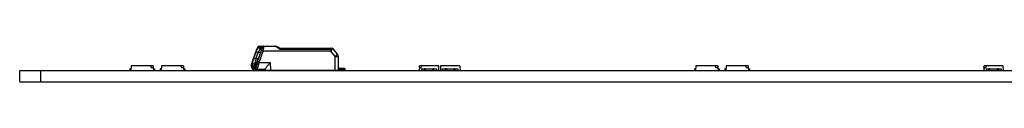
# Model space of a CAD drawing. Header units: millimetres. Extents: x 35 to 1170, y 11 to 451.
# Tile 3 of 19: x 35 to 175, y 439 to 444. Entities that reach past the tile are written whole.
import ezdxf

# ---------------------------------------------------------------- set-up
doc = ezdxf.new("R2010")
doc.units = ezdxf.units.MM
doc.layers.add('Default', color=7, linetype='Continuous')
doc.layers.add('LINLED_1120X28MM', color=7, linetype='Continuous')

# ---------------------------------------------------------------- blocks, each defined once
blk = doc.blocks.new('SE1')
at = {"layer": 'LINLED_1120X28MM', "color": 7, "linetype": 'Continuous'}
for p, q in [((69.73, 443.92), (69.09, 443.92)), ((69.2, 443.86), (69.58, 443.86)), ((69.2, 443.86), (69.47, 443.66)), ((69.27, 444.05), (69.91, 444.05)), ((69.61, 443.66), (69.47, 443.66)), ((69.47, 443.66), (69.61, 443.66)), ((69.91, 444.05), (71.51, 444.05)), ((71.54, 444.01), (69.94, 444.01)), ((72.15, 443.64), (79.49, 443.64)), ((72.16, 443.75), (72.17, 443.75)), ((72.17, 443.75), (79.45, 443.75)), ((78.92, 443.75), (78.96, 443.75)), ((78.98, 443.75), (79, 443.75)), ((79.45, 443.75), (79.6, 443.75)), ((79.45, 443.75), (79.55, 443.75)), ((79.59, 443.75), (79.6, 443.75)), ((79.61, 443.75), (79.6, 443.75)), ((80.37, 442.93), (79.76, 443.68)), ((68.84, 443.42), (68.27, 441.82)), ((68.85, 443.42), (68.28, 441.83)), ((68.52, 442.35), (68.84, 443.25)), ((68.52, 442.35), (68.82, 442.25)), ((68.82, 442.25), (69.14, 443.15)), ((69.15, 442.25), (68.82, 442.25)), ((69.14, 443.15), (68.84, 443.25)), ((69.06, 441.83), (69.62, 443.42)), ((69.47, 443.15), (69.14, 443.15)), ((69.5, 443.25), (69.18, 442.35)), ((69.29, 441.76), (69.85, 443.36)), ((69.85, 443.4), (79.39, 443.4)), ((79.39, 443.36), (69.85, 443.36)), ((79.39, 443.36), (80.04, 442.56)), ((80.06, 440.65), (80.05, 442.56)), ((80.53, 440.65), (80.51, 442.56)), ((51.11, 440.85), (50.95, 440.85)), ((50.95, 440.85), (50.95, 440.6)), ((51.13, 441.25), (51.1, 440.6)), ((53.95, 441.25), (51.13, 441.25)), ((53.99, 441.05), (53.95, 441.25)), ((54.26, 441.25), (53.95, 441.25)), ((53.99, 441.05), (54.28, 441.05)), ((54.26, 441.25), (54.28, 441.05)), ((54.28, 441.05), (54.3, 440.6)), ((54.29, 440.85), (54.45, 440.85)), ((54.45, 440.85), (54.45, 440.6)), ((55.41, 440.85), (55.25, 440.85)), ((55.25, 440.85), (55.25, 440.6)), ((55.43, 441.25), (55.4, 440.6)), ((58.25, 441.25), (55.43, 441.25)), ((58.29, 441.05), (58.25, 441.25)), ((58.56, 441.25), (58.25, 441.25)), ((58.29, 441.05), (58.58, 441.05)), ((58.56, 441.25), (58.58, 441.05)), ((58.58, 441.05), (58.6, 440.6)), ((58.59, 440.85), (58.75, 440.85)), ((58.75, 440.85), (58.75, 440.6)), ((68.17, 441.23), (68.34, 441.23)), ((68.19, 441.57), (68.32, 441.57)), ((68.27, 441.82), (68.27, 441.82)), ((68.3, 440.95), (68.73, 440.95)), ((68.32, 441.57), (68.61, 441.54)), ((68.64, 441.32), (68.34, 441.23)), ((68.68, 440.93), (68.36, 440.93)), ((68.69, 441.22), (68.44, 441.13)), ((68.6, 441.13), (68.44, 441.13)), ((68.68, 440.9), (68.44, 440.9)), ((68.44, 440.9), (68.44, 440.7)), ((68.6, 441.13), (68.63, 441.15)), ((68.69, 440.7), (68.69, 440.86)), ((68.7, 441.23), (68.86, 441.23)), ((68.83, 441.57), (68.96, 441.57)), ((69.29, 441.76), (70.85, 441.76)), ((70.14, 440.84), (70.14, 440.65)), ((70.85, 441.76), (70.86, 440.65)), ((81.28, 440.9), (80.53, 440.9)), ((81.28, 440.75), (81.28, 440.9)), ((81.41, 440.9), (81.28, 440.9)), ((81.41, 440.9), (81.41, 440.7)), ((91.97, 441.05), (91.95, 440.6)), ((91.97, 441.05), (91.98, 441.25)), ((91.97, 441.05), (92.25, 441.05)), ((92.3, 441.25), (91.98, 441.25)), ((92.3, 441.25), (92.25, 441.05)), ((92.26, 440.85), (92.68, 440.85)), ((92.26, 440.85), (92.26, 440.6)), ((94.71, 441.25), (92.3, 441.25)), ((92.81, 440.85), (92.68, 440.85)), ((92.68, 440.6), (92.68, 440.85)), ((92.81, 440.85), (93.89, 440.85)), ((92.81, 440.6), (92.81, 440.85)), ((94.02, 440.85), (93.89, 440.85)), ((93.89, 440.6), (93.89, 440.85)), ((94.02, 440.85), (94.44, 440.85)), ((94.02, 440.6), (94.02, 440.85)), ((94.44, 440.6), (94.44, 440.85)), ((94.75, 440.6), (94.71, 441.25)), ((94.98, 441.25), (94.95, 440.6)), ((97.71, 441.25), (94.98, 441.25)), ((95.26, 440.6), (95.26, 440.85)), ((95.26, 440.85), (95.68, 440.85)), ((95.68, 440.6), (95.68, 440.85)), ((95.81, 440.85), (95.68, 440.85)), ((95.81, 440.85), (96.89, 440.85)), ((95.81, 440.85), (95.81, 440.6)), ((97.02, 440.85), (96.89, 440.85)), ((96.89, 440.6), (96.89, 440.85)), ((97.02, 440.85), (97.44, 440.85)), ((97.02, 440.85), (97.02, 440.6)), ((97.44, 440.85), (97.44, 440.6)), ((97.71, 441.25), (97.75, 440.6)), ((131.11, 440.85), (130.95, 440.85)), ((130.95, 440.85), (130.95, 440.6)), ((131.13, 441.25), (131.1, 440.6)), ((133.95, 441.25), (131.13, 441.25)), ((133.99, 441.05), (133.95, 441.25)), ((134.26, 441.25), (133.95, 441.25)), ((133.99, 441.05), (134.28, 441.05)), ((134.26, 441.25), (134.28, 441.05)), ((134.28, 441.05), (134.3, 440.6)), ((134.29, 440.85), (134.45, 440.85)), ((134.45, 440.85), (134.45, 440.6)), ((135.41, 440.85), (135.25, 440.85)), ((135.25, 440.85), (135.25, 440.6)), ((135.43, 441.25), (135.4, 440.6)), ((138.25, 441.25), (135.43, 441.25)), ((138.29, 441.05), (138.25, 441.25)), ((138.56, 441.25), (138.25, 441.25)), ((138.29, 441.05), (138.58, 441.05)), ((138.56, 441.25), (138.58, 441.05)), ((138.58, 441.05), (138.6, 440.6)), ((138.59, 440.85), (138.75, 440.85)), ((138.75, 440.85), (138.75, 440.6)), ((171.97, 441.05), (171.95, 440.6)), ((171.97, 441.05), (171.98, 441.25)), ((171.97, 441.05), (172.25, 441.05)), ((172.3, 441.25), (171.98, 441.25)), ((172.3, 441.25), (172.25, 441.05)), ((172.26, 440.85), (172.68, 440.85)), ((172.26, 440.85), (172.26, 440.6)), ((174.71, 441.25), (172.3, 441.25)), ((172.81, 440.85), (172.68, 440.85)), ((172.68, 440.6), (172.68, 440.85)), ((172.81, 440.85), (173.89, 440.85)), ((172.81, 440.6), (172.81, 440.85)), ((174.02, 440.85), (173.89, 440.85)), ((173.89, 440.6), (173.89, 440.85)), ((174.02, 440.85), (174.44, 440.85)), ((174.02, 440.6), (174.02, 440.85)), ((174.44, 440.6), (174.44, 440.85)), ((174.75, 440.6), (174.71, 441.25)), ((35.35, 440.6), (38.35, 440.6)), ((35.35, 439), (35.35, 440.6)), ((38.35, 439), (38.35, 440.6)), ((38.35, 440.6), (1151.35, 440.6)), ((51.1, 440.6), (54.3, 440.6)), ((51.25, 440.6), (51.25, 440.6)), ((51.35, 440.6), (51.35, 440.6)), ((51.45, 440.6), (51.45, 440.6)), ((51.52, 440.6), (51.52, 440.6)), ((51.62, 440.6), (51.62, 440.6)), ((51.95, 440.6), (51.95, 440.6)), ((52.05, 440.6), (52.05, 440.6)), ((55.4, 440.6), (58.6, 440.6)), ((55.55, 440.6), (55.55, 440.6)), ((55.65, 440.6), (55.65, 440.6)), ((55.75, 440.6), (55.75, 440.6)), ((55.82, 440.6), (55.82, 440.6)), ((55.92, 440.6), (55.92, 440.6)), ((56.25, 440.6), (56.25, 440.6)), ((56.35, 440.6), (56.35, 440.6)), ((68.46, 440.6), (68.44, 440.7)), ((68.69, 440.7), (68.67, 440.6)), ((68.85, 440.75), (68.85, 440.75)), ((68.87, 440.75), (68.85, 440.75)), ((68.92, 440.75), (68.87, 440.75)), ((70.04, 440.75), (68.92, 440.75)), ((69.95, 440.65), (69.97, 440.75)), ((69.95, 440.65), (70.14, 440.65)), ((70.14, 440.65), (70.86, 440.65)), ((70.33, 440.6), (70.34, 440.65)), ((70.86, 440.65), (80.06, 440.65)), ((71.06, 440.65), (71.11, 440.6)), ((71.2, 440.65), (71.2, 440.6)), ((72.01, 440.65), (72.01, 440.64)), ((79.4, 440.65), (79.39, 440.6)), ((80.06, 440.65), (80.53, 440.65)), ((81.28, 440.75), (80.53, 440.75)), ((81.39, 440.6), (81.41, 440.7)), ((91.95, 440.6), (92.26, 440.6)), ((94.44, 440.6), (94.75, 440.6)), ((94.95, 440.6), (95.26, 440.6)), ((97.44, 440.6), (97.75, 440.6)), ((131.1, 440.6), (134.3, 440.6)), ((131.25, 440.6), (131.25, 440.6)), ((131.35, 440.6), (131.35, 440.6)), ((131.45, 440.6), (131.45, 440.6)), ((131.52, 440.6), (131.52, 440.6)), ((131.62, 440.6), (131.62, 440.6)), ((131.95, 440.6), (131.95, 440.6)), ((132.05, 440.6), (132.05, 440.6)), ((135.4, 440.6), (138.6, 440.6)), ((135.55, 440.6), (135.55, 440.6)), ((135.65, 440.6), (135.65, 440.6)), ((135.75, 440.6), (135.75, 440.6)), ((135.82, 440.6), (135.82, 440.6)), ((135.92, 440.6), (135.92, 440.6)), ((136.25, 440.6), (136.25, 440.6)), ((136.35, 440.6), (136.35, 440.6)), ((171.95, 440.6), (172.26, 440.6)), ((174.44, 440.6), (174.75, 440.6)), ((35.35, 439), (38.35, 439)), ((38.35, 439), (1151.35, 439))]:
    blk.add_line(p, q, dxfattribs=at)
for centre, radius, start, end in [((72.78, 441.83), 4.25, 153.3348, 157.9492), ((72.78, 441.83), 4.25, 153.3332, 157.949), ((72.6, 441.9), 4.05, 153.3979, 157.9404), ((71.31, 442.58), 2.6, 147.9389, 153.4991), ((71.29, 442.59), 2.58, 148.0536, 153.4682), ((71.14, 442.64), 2.42, 148.0551, 153.5471), ((69.27, 443.85), 0.2, 90.0016, 147.6863), ((66.4, 444.41), 3.37, 343.0104, 348.1501), ((68.07, 444.06), 1.66, 347.9191, 354.9858), ((69.9, 443.8), 0.208, 78.9907, 145.8241), ((66.04, 444.32), 3.92, 346.4276, 351.764), ((67.98, 444.05), 1.96, 351.4768, 358.7298), ((71.5, 443.4), 0.654, 84.0207, 89.3441), ((71.52, 443.58), 0.424, 52.7878, 88.0793), ((71.5, 443.38), 0.671, 58.3196, 83.934), ((61.55, 429.94), 17.33, 52.2585, 53.8016), ((65.1, 432.91), 12.94, 56.8779, 58.5737), ((65.11, 432.93), 12.92, 56.8783, 58.5532), ((79.47, 443.29), 0.351, 72.3665, 85.7621), ((79.61, 443.56), 0.189, 37.9357, 83.2491), ((72.26, 440.95), 3.99, 159.4326, 171.0614), ((72.86, 440.66), 4.35, 158.4649, 168.2951), ((64.59, 443.93), 4.85, 330.8432, 340.9711), ((78.52, 443.36), 0.87, 0.1233, 3.0065), ((79.91, 442.55), 0.6, 0.5997, 39.3366), ((68.94, 441.34), 0.787, 164.2104, 190.872), ((68.94, 441.34), 0.781, 163.3642, 188.7015), ((72.16, 440.43), 4.13, 160.2917, 164.2971), ((68.95, 441.43), 0.646, 167.9235, 198.7081), ((69.04, 441.48), 0.43, 173.0373, 202.5685), ((71.32, 440.38), 2.76, 154.3576, 162.0355), ((70.34, 441.01), 1.49, 157.8341, 171.4896), ((68.86, 440.72), 1.12, 67.6259, 79.8007), ((71.42, 440.66), 2.37, 160.8375, 169.4109), ((65.3, 442.85), 4.13, 339.9399, 344.6419), ((69.3, 438.69), 2.63, 46.3605, 47.96)]:
    blk.add_arc(centre, radius, start, end, dxfattribs=at)
for centre, major_axis, ratio, start_param, end_param in [((69.27, 443.85), (0, 0.2), 0.974369, 0, 1.221692), ((69.91, 443.85), (0, 0.2), 0.97437, 0.000004, 1.221713), ((69.91, 443.85), (0, -0.2), 0.224951, 2.462201, 3.141775), ((79.45, 443.55), (0, 0.2), 0.224951, 5.172941, 6.283183), ((79.45, 443.55), (0, -0.2), 0.648598, 1.946339, 3.141593), ((69.03, 443.36), (0.188, -0.067), 0.068945, 2.928085, 3.141593), ((69.8, 443.36), (0.189, -0.067), 0.084925, 1.359963, 2.927803), ((69.8, 443.36), (0, 0.2), 0.224951, 4.721048, 4.941921), ((79.91, 442.55), (-0.464, -0.38), 0.138079, 1.753565, 3.141593), ((79.91, 442.55), (-0.6, -0.006), 0.00654, 3.141593, 4.482585), ((68.36, 441.23), (0.196, 0.038), 0.63943, 2.844821, 3.141262), ((68.3, 441.75), (0, -0.8), 0.224951, 5.428014, 6.283185), ((68.48, 441.82), (-0.315, -0.843), 0.211563, 4.782647, 5.092757), ((68.5, 440.95), (0, 0.2), 0.97437, 1.570796, 2.807145), ((68.44, 442.25), (0, 1.12), 0.224951, 2.730404, 3.141593), ((68.55, 440.95), (0.015, 0.199), 0.974075, 1.771139, 2.569356), ((68.6, 442.25), (0, -1.12), 0.224951, 0, 0.411103), ((68.73, 442.25), (0, -1.02), 0.224951, -0.411089, -0.125263), ((68.87, 440.95), (0.015, -0.199), 0.974075, 4.762702, 6.20817), ((68.73, 441.75), (0, 0.8), 0.224951, 3.141593, 3.997018), ((68.92, 440.95), (0, -0.2), 0.97437, 4.712389, 6.283183), ((69.06, 441.23), (0.196, -0.038), 0.63943, 3.438492, 5.009315), ((68.92, 441.75), (0, 1), 0.224951, 3.141593, 3.996546), ((68.85, 441.82), (0.316, 0.845), 0.210534, 4.490031, 4.799665), ((69.14, 441.5), (-0.184, 0.079), 0.215408, 0.218259, 1.896698), ((70.04, 441.75), (0, -1), 0.224951, 0, 0.420243), ((68.8, 440.5), (0.196, 0.196), 0.795436, 0.671952, 1.315453), ((71.81, 441.2), (0, 0.6), 0.97437, 3.141593, 3.495831), ((79.04, 441.2), (0.47, -0.47), 0.795436, 5.200096, 5.611234), ((79.39, 441.2), (0, -0.6), 0.97437, 5.872047, 6.283185), ((81.22, 440.5), (0.196, 0.196), 0.795436, 0.028451, 0.671952)]:
    blk.add_ellipse(centre, major_axis=major_axis, ratio=ratio, start_param=start_param, end_param=end_param, dxfattribs=at)
for points, degree, knots in [([(68.84, 443.25), (68.94, 443.51), (69.04, 443.69), (69.14, 443.86), (69.2, 443.86)], 2, [0, 0, 0, 0.5, 0.5, 1, 1, 1]), ([(69.47, 443.66), (69.45, 443.65), (69.42, 443.64), (69.33, 443.52), (69.23, 443.35), (69.17, 443.22), (69.14, 443.15)], 3, [0, 0, 0, 0, 0.234657, 0.483338, 0.74075, 1, 1, 1, 1]), ([(69.58, 443.86), (69.64, 443.86), (69.61, 443.69), (69.59, 443.51), (69.5, 443.25)], 2, [0, 0, 0, 0.5, 0.5, 1, 1, 1]), ([(79.39, 443.4), (79.4, 443.4), (79.42, 443.41), (79.44, 443.43), (79.46, 443.46), (79.48, 443.5), (79.49, 443.54), (79.49, 443.59), (79.49, 443.62), (79.49, 443.64)], 3, [0, 0, 0, 0, 0.110474, 0.221192, 0.340028, 0.473427, 0.625996, 0.800833, 1, 1, 1, 1]), ([(79.57, 443.62), (79.56, 443.56), (79.55, 443.48), (79.47, 443.39), (79.41, 443.37), (79.39, 443.36)], 3, [0, 0, 0, 0, 0.545028, 0.76451, 1, 1, 1, 1]), ([(79.76, 443.68), (79.76, 443.68), (79.76, 443.68), (79.75, 443.67), (79.73, 443.66), (79.68, 443.65), (79.61, 443.63), (79.57, 443.62)], 3, [0.173858, 0.173858, 0.173858, 0.173858, 0.2421455, 0.3610699, 0.4791309, 0.7223181, 1, 1, 1, 1]), ([(69.85, 443.4), (69.8, 443.41), (69.75, 443.42), (69.67, 443.43), (69.64, 443.43), (69.62, 443.42)], 3, [0, 0, 0, 0, 0.5, 0.5, 1, 1, 1, 1]), ([(68.17, 441.19), (68.17, 441.18), (68.17, 441.16), (68.18, 441.12), (68.19, 441.08), (68.21, 441.03), (68.22, 440.99), (68.24, 440.95), (68.26, 440.91), (68.28, 440.88), (68.29, 440.85), (68.31, 440.83), (68.34, 440.81), (68.36, 440.8), (68.38, 440.78), (68.41, 440.77), (68.43, 440.76), (68.44, 440.76), (68.44, 440.76)], 3, [0, 0, 0, 0, 0.0310221, 0.103466, 0.1770424, 0.2525755, 0.3308008, 0.4126397, 0.4984874, 0.5652009, 0.6237395, 0.6765047, 0.7252789, 0.7713293, 0.8155478, 0.8585521, 0.900771, 0.904128, 0.904128, 0.904128, 0.904128]), ([(70.14, 440.84), (70.15, 440.87), (70.18, 440.91), (70.21, 440.95), (70.25, 441.01), (70.31, 441.07), (70.36, 441.14), (70.44, 441.24), (70.52, 441.34), (70.61, 441.45), (70.69, 441.55), (70.77, 441.65), (70.85, 441.75), (70.85, 441.76), (70.85, 441.76), (70.85, 441.76)], 3, [0, 0, 0, 0, 0.173899, 0.173899, 0.173899, 0.392977, 0.392977, 0.392977, 0.700946, 0.700946, 0.700946, 0.996346, 0.996346, 0.996346, 1, 1, 1, 1])]:
    blk.add_open_spline(points, degree=degree, knots=knots, dxfattribs=at)
for points, degree in [([(68.98, 443.72), (68.98, 443.72), (68.98, 443.73), (68.98, 443.74)], 3), ([(69.1, 443.96), (69.1, 443.95), (69.09, 443.93), (69.09, 443.92)], 3), ([(69.92, 443.76), (69.83, 443.78), (69.73, 443.76), (69.7, 443.72)], 3), ([(71.54, 444.01), (71.53, 444.03), (71.52, 444.05), (71.51, 444.05)], 3), ([(71.86, 443.95), (71.85, 443.96), (71.81, 443.95), (71.78, 443.92)], 3), ([(72.17, 443.75), (72.17, 443.75), (72.16, 443.71), (72.15, 443.64)], 3), ([(68.18, 441.55), (68.18, 441.56), (68.19, 441.56), (68.19, 441.57)], 3), ([(72.01, 440.64), (72.03, 440.64), (72.04, 440.65)], 2)]:
    blk.add_open_spline(points, degree=degree, dxfattribs=at)

msp = doc.modelspace()

# ---------------------------------------------------------------- block references
at = {"layer": 'Default'}
msp.add_blockref('SE1', (0, 0), dxfattribs=at)

doc.saveas('drawing.dxf')
